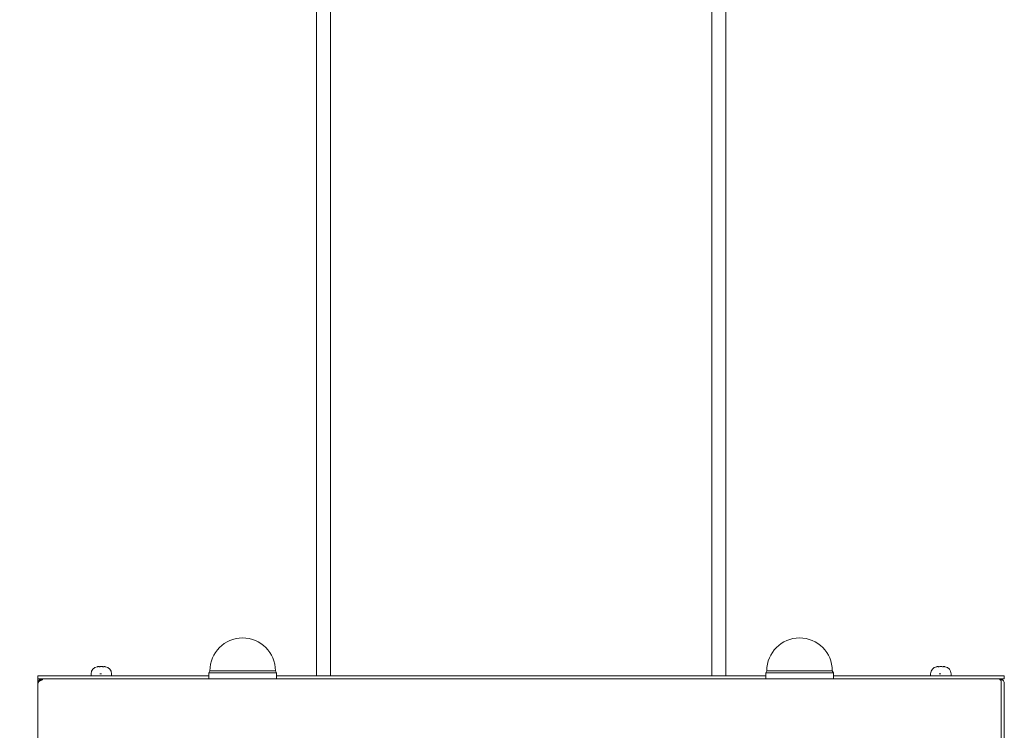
# Model space of a CAD drawing. Header units: millimetres. Extents: x 25069 to 61396, y 8621 to 21558.
# Tile 135 of 256: x 35600 to 36081, y 10510 to 10857. Entities that reach past the tile are written whole.
import ezdxf

# ---------------------------------------------------------------- set-up
doc = ezdxf.new("R2010")
doc.units = ezdxf.units.MM
doc.layers.add('200', color=7, linetype='Continuous', true_color=0xffffff)
doc.layers.add('dim', color=84, linetype='Continuous', lineweight=9)
doc.dimstyles.get("Standard").update_dxf_attribs({"dimtxt": 15, "dimasz": 5, "dimexe": 8, "dimexo": 5, "dimgap": 3, "dimtad": 0, "dimzin": 0, "dimdsep": 46, "dimtxsty": 'Standard', "dimblk": 'CLOSEDBLANK', "dimcen": 2, "dimclrd": 4, "dimclre": 3, "dimadec": 0, "dimazin": 0, "dimtfac": 1, "dimtofl": 0, "dimtmove": 0, "dimatfit": 3, "dimldrblk": 'CLOSEDBLANK', "dimfxl": 0, "dimtolj": 1, "dimtzin": 0, "dimarcsym": 0})

# ---------------------------------------------------------------- blocks, each defined once
blk = doc.blocks.new('_ClosedBlank')
at = {"color": 0, "linetype": 'ByBlock', "lineweight": -2}
for p, q in [((-1, 0.167), (0, 0)), ((-1, 0.167), (-1, -0.167)), ((0, 0), (-1, -0.167))]:
    blk.add_line(p, q, dxfattribs=at)
blk = doc.blocks.new('*D11')
at = {"layer": 'Defpoints', "color": 0, "lineweight": 18}
for p in [(34523.5, 12522.45), (35658.12, 12522.45), (35154.77, 9273.25)]:
    blk.add_point(p, dxfattribs=at)
at = {"layer": 'dim', "color": 3, "lineweight": -2}
for p, q in [((35638.12, 12522.45), (34503.5, 12522.45)), ((35134.77, 9273.25), (34503.5, 9273.25))]:
    blk.add_line(p, q, dxfattribs=at)
at = {"layer": 'dim', "color": 4, "lineweight": -3}
for p, q in [((34523.5, 12512.45), (34523.5, 11219.51)), ((34523.5, 9283.25), (34523.5, 10576.18))]:
    blk.add_line(p, q, dxfattribs=at)
at = {"layer": 'dim', "color": 4, "lineweight": -3, "xscale": 10, "yscale": 10, "zscale": 10}
for p, rotation in [((34523.5, 12522.45), 90), ((34523.5, 9273.25), 270)]:
    blk.add_blockref('_ClosedBlank', p, dxfattribs=dict(at, rotation=rotation))
at = {"layer": 'dim', "color": 0, "lineweight": 18, "insert": (34523.5, 10897.85), "char_height": 100, "attachment_point": 5, "rotation": 90}
blk.add_mtext('\\A1;3249.20', dxfattribs=at)
blk = doc.blocks.new('*D27')
at = {"layer": 'Defpoints', "color": 0, "lineweight": 18}
for p in [(34838.79, 11467.68), (35624.27, 11467.68), (35154.77, 9273.25)]:
    blk.add_point(p, dxfattribs=at)
at = {"layer": 'dim', "color": 3, "lineweight": -2}
for p, q in [((35604.27, 11467.68), (34818.79, 11467.68)), ((35134.77, 9273.25), (34818.79, 9273.25))]:
    blk.add_line(p, q, dxfattribs=at)
at = {"layer": 'dim', "color": 4, "lineweight": -3}
for p, q in [((34838.79, 11457.68), (34838.79, 10683.79)), ((34838.79, 9283.25), (34838.79, 10057.13))]:
    blk.add_line(p, q, dxfattribs=at)
at = {"layer": 'dim', "color": 4, "lineweight": -3, "xscale": 10, "yscale": 10, "zscale": 10}
for p, rotation in [((34838.79, 11467.68), 90), ((34838.79, 9273.25), 270)]:
    blk.add_blockref('_ClosedBlank', p, dxfattribs=dict(at, rotation=rotation))
at = {"layer": 'dim', "color": 0, "lineweight": 18, "insert": (34838.79, 10370.46), "char_height": 100, "attachment_point": 5, "rotation": 90}
blk.add_mtext('\\A1;2194.43', dxfattribs=at)

msp = doc.modelspace()

# ---------------------------------------------------------------- linework, layer by layer
at = {"layer": '200', "color": 7, "linetype": 'Continuous', "lineweight": 18}
for p, q in [((35744.77, 11231.747), (35744.77, 10536.157)), ((35751.648, 10536.157), (35751.648, 11231.747)), ((35937.893, 11231.747), (35937.893, 10536.16)), ((35944.77, 11231.747), (35944.77, 10536.16)), ((35634.77, 10537.147), (35634.77, 10536.147)), ((35644.77, 10536.147), (35644.77, 10537.147)), ((35692.77, 10538.647), (35692.27, 10537.647)), ((35725.27, 10537.647), (35692.27, 10537.647)), ((35692.27, 10537.647), (35692.27, 10534.647)), ((35724.77, 10538.647), (35692.77, 10538.647)), ((35725.27, 10537.647), (35724.77, 10538.647)), ((35725.27, 10534.647), (35725.27, 10537.647)), ((35964.77, 10538.647), (35964.27, 10537.647)), ((35997.27, 10537.647), (35964.27, 10537.647)), ((35964.27, 10537.647), (35964.27, 10534.647)), ((35996.77, 10538.647), (35964.77, 10538.647)), ((35997.27, 10537.647), (35996.77, 10538.647)), ((35997.27, 10534.647), (35997.27, 10537.647)), ((36044.77, 10537.147), (36044.77, 10536.147)), ((36054.77, 10536.147), (36054.77, 10537.147)), ((35608.77, 10536.147), (35692.278, 10536.147)), ((35608.77, 10534.647), (35608.77, 10536.147)), ((35608.77, 10533.147), (35608.77, 10534.647)), ((35608.77, 10534.647), (35610.976, 10534.647)), ((35608.77, 10533.147), (35608.885, 10533.147)), ((35608.77, 10532.447), (35608.77, 10532.109)), ((35608.77, 10532.109), (35608.77, 10261.128)), ((35610.97, 10534.647), (35610.97, 10534.143)), ((36078.57, 10534.647), (35610.97, 10534.647)), ((35725.273, 10536.147), (35964.268, 10536.147)), ((35997.263, 10536.147), (36080.77, 10536.147)), ((36079.27, 10534.647), (36078.57, 10534.647)), ((36078.57, 10534.647), (36078.57, 10534.143)), ((36079.17, 10534.02), (36079.17, 10262.47)), ((36079.17, 10532.254), (36079.27, 10532.354)), ((36079.266, 10534.647), (36080.77, 10534.647)), ((36079.27, 10534.647), (36079.27, 10534.533)), ((36079.27, 10534.533), (36079.27, 10261.759)), ((36080.77, 10534.647), (36080.77, 10536.147)), ((36080.77, 10260.776), (36080.77, 10532.447)), ((36079.27, 10531.447), (36079.17, 10531.447))]:
    msp.add_line(p, q, dxfattribs=at)
at = {"layer": '200', "color": 7, "linetype": 'Continuous', "lineweight": 13}
msp.add_line((36078.57, 10534.647), (35610.97, 10534.647), dxfattribs=at)
at = {"layer": '200', "color": 7, "linetype": 'Continuous', "lineweight": 18}
for centre, radius, start, end in [((35708.77, 10538.647), 16, 0, 180), ((35980.77, 10538.647), 16, 0, 180), ((35638.27, 10537.147), 3.5, 98.50019, 180), ((35641.27, 10537.147), 3.5, 0, 81.46866), ((36048.27, 10537.147), 3.5, 98.50019, 180), ((36051.27, 10537.147), 3.5, 0, 81.46866), ((36078.57, 10532.447), 2.2, 0, 71.447)]:
    msp.add_arc(centre, radius, start, end, dxfattribs=at)
for points, knots in [([(35637.75, 10540.608), (35637.834, 10540.621), (35637.918, 10540.628), (35638.044, 10540.635), (35638.087, 10540.636), (35638.171, 10540.638), (35638.255, 10540.639), (35638.339, 10540.638), (35638.423, 10540.636), (35638.465, 10540.635), (35638.592, 10540.628), (35638.676, 10540.621), (35638.76, 10540.608)], [0, 0, 0, 0, 0.25, 0.25, 0.375, 0.375, 0.5, 0.625, 0.625, 0.75, 0.75, 1, 1, 1, 1]), ([(35638.76, 10540.608), (35638.928, 10540.621), (35639.097, 10540.628), (35639.349, 10540.635), (35639.434, 10540.636), (35639.602, 10540.638), (35639.77, 10540.639), (35639.939, 10540.638), (35640.107, 10540.636), (35640.191, 10540.635), (35640.444, 10540.628), (35640.612, 10540.621), (35640.781, 10540.608)], [0, 0, 0, 0, 0.25, 0.25, 0.375, 0.375, 0.5, 0.625, 0.625, 0.75, 0.75, 1, 1, 1, 1]), ([(35640.781, 10540.608), (35640.865, 10540.621), (35640.949, 10540.628), (35641.075, 10540.635), (35641.118, 10540.636), (35641.202, 10540.638), (35641.286, 10540.639), (35641.37, 10540.638), (35641.454, 10540.636), (35641.496, 10540.635), (35641.623, 10540.628), (35641.707, 10540.621), (35641.791, 10540.608)], [0, 0, 0, 0, 0.25, 0.25, 0.375, 0.375, 0.5, 0.625, 0.625, 0.75, 0.75, 1, 1, 1, 1]), ([(36047.75, 10540.608), (36047.834, 10540.621), (36047.918, 10540.628), (36048.044, 10540.635), (36048.087, 10540.636), (36048.171, 10540.638), (36048.255, 10540.639), (36048.339, 10540.638), (36048.423, 10540.636), (36048.465, 10540.635), (36048.592, 10540.628), (36048.676, 10540.621), (36048.76, 10540.608)], [0, 0, 0, 0, 0.25, 0.25, 0.375, 0.375, 0.5, 0.625, 0.625, 0.75, 0.75, 1, 1, 1, 1]), ([(36048.76, 10540.608), (36048.928, 10540.621), (36049.097, 10540.628), (36049.349, 10540.635), (36049.434, 10540.636), (36049.602, 10540.638), (36049.77, 10540.639), (36049.939, 10540.638), (36050.107, 10540.636), (36050.191, 10540.635), (36050.444, 10540.628), (36050.612, 10540.621), (36050.781, 10540.608)], [0, 0, 0, 0, 0.25, 0.25, 0.375, 0.375, 0.5, 0.625, 0.625, 0.75, 0.75, 1, 1, 1, 1]), ([(36050.781, 10540.608), (36050.865, 10540.621), (36050.949, 10540.628), (36051.075, 10540.635), (36051.118, 10540.636), (36051.202, 10540.638), (36051.286, 10540.639), (36051.37, 10540.638), (36051.454, 10540.636), (36051.496, 10540.635), (36051.623, 10540.628), (36051.707, 10540.621), (36051.791, 10540.608)], [0, 0, 0, 0, 0.25, 0.25, 0.375, 0.375, 0.5, 0.625, 0.625, 0.75, 0.75, 1, 1, 1, 1]), ([(35610.97, 10534.647), (35610.899, 10534.647), (35610.827, 10534.644), (35610.72, 10534.633), (35610.684, 10534.629), (35610.613, 10534.618), (35610.577, 10534.612), (35610.47, 10534.591), (35610.33, 10534.556), (35610.195, 10534.507), (35610.063, 10534.453), (35609.998, 10534.422), (35609.902, 10534.371), (35609.87, 10534.353), (35609.808, 10534.316), (35609.778, 10534.296), (35609.628, 10534.196), (35609.517, 10534.105), (35609.39, 10533.978), (35609.352, 10533.939), (35609.317, 10533.898), (35609.293, 10533.871), (35609.281, 10533.857), (35609.224, 10533.787), (35609.181, 10533.729), (35609.061, 10533.55), (35608.993, 10533.423), (35608.931, 10533.273), (35608.924, 10533.256), (35608.911, 10533.222), (35608.905, 10533.205), (35608.887, 10533.154), (35608.875, 10533.12), (35608.844, 10533.016), (35608.809, 10532.877), (35608.778, 10532.664), (35608.77, 10532.52), (35608.77, 10532.447)], [0, 0, 0, 0, 0.0625, 0.0625, 0.09375, 0.09375, 0.125, 0.125, 0.1875, 0.25, 0.25, 0.3125, 0.3125, 0.34375, 0.34375, 0.375, 0.375, 0.5, 0.5, 0.53125, 0.546875, 0.546875, 0.5625, 0.5625, 0.625, 0.625, 0.75, 0.75, 0.765625, 0.765625, 0.78125, 0.78125, 0.8125, 0.8125, 0.875, 0.9375, 1, 1, 1, 1]), ([(35608.77, 10532.109), (35608.77, 10532.171), (35608.774, 10532.233), (35608.784, 10532.327), (35608.789, 10532.358), (35608.799, 10532.42), (35608.806, 10532.451), (35608.827, 10532.544), (35608.862, 10532.666), (35608.91, 10532.784), (35608.965, 10532.9), (35608.996, 10532.958), (35609.047, 10533.042), (35609.065, 10533.07), (35609.102, 10533.125), (35609.122, 10533.152), (35609.222, 10533.285), (35609.313, 10533.385), (35609.44, 10533.5), (35609.479, 10533.534), (35609.52, 10533.567), (35609.547, 10533.589), (35609.561, 10533.6), (35609.631, 10533.653), (35609.689, 10533.693), (35609.868, 10533.807), (35609.995, 10533.873), (35610.145, 10533.937), (35610.162, 10533.944), (35610.196, 10533.957), (35610.213, 10533.964), (35610.264, 10533.983), (35610.298, 10533.996), (35610.402, 10534.031), (35610.541, 10534.071), (35610.754, 10534.117), (35610.898, 10534.136), (35610.97, 10534.143)], [0, 0, 0, 0, 0.0625, 0.0625, 0.09375, 0.09375, 0.125, 0.125, 0.1875, 0.25, 0.25, 0.3125, 0.3125, 0.34375, 0.34375, 0.375, 0.375, 0.5, 0.5, 0.53125, 0.546875, 0.546875, 0.5625, 0.5625, 0.625, 0.625, 0.75, 0.75, 0.765625, 0.765625, 0.78125, 0.78125, 0.8125, 0.8125, 0.875, 0.9375, 1, 1, 1, 1]), ([(36079.27, 10534.533), (36079.157, 10534.571), (36079.041, 10534.6), (36078.808, 10534.638), (36078.69, 10534.647), (36078.57, 10534.647)], [0, 0, 0, 0, 0.5, 0.5, 1, 1, 1, 1]), ([(36078.57, 10534.143), (36078.671, 10534.134), (36078.771, 10534.119), (36078.897, 10534.093), (36078.922, 10534.087), (36078.973, 10534.075), (36079.047, 10534.057), (36079.121, 10534.035), (36079.17, 10534.02)], [0, 0, 0, 0, 0.5, 0.5, 0.625, 0.625, 0.75, 1, 1, 1, 1]), ([(36079.27, 10532.447), (36079.27, 10532.494), (36079.266, 10532.539), (36079.253, 10532.606), (36079.247, 10532.628), (36079.237, 10532.661), (36079.233, 10532.672), (36079.226, 10532.694), (36079.222, 10532.705), (36079.206, 10532.741), (36079.194, 10532.767), (36079.18, 10532.791)], [0, 0, 0, 0, 0.3828662, 0.3828662, 0.5742993, 0.5742993, 0.6700159, 0.6700159, 0.7657324, 0.7657324, 1, 1, 1, 1])]:
    msp.add_open_spline(points, degree=3, knots=knots, dxfattribs=at)
for points in [[(35639.182, 10537.047), (35639.048, 10537.047), (35638.966, 10537.047)], [(35639.482, 10537.047), (35639.316, 10537.047), (35639.182, 10537.047)], [(35639.763, 10537.047), (35639.648, 10537.047), (35639.482, 10537.047)], [(36049.182, 10537.047), (36049.048, 10537.047), (36048.966, 10537.047)], [(36049.482, 10537.047), (36049.316, 10537.047), (36049.182, 10537.047)], [(36049.763, 10537.047), (36049.648, 10537.047), (36049.482, 10537.047)]]:
    msp.add_open_spline(points, degree=2, dxfattribs=at)

# ---------------------------------------------------------------- dimensions: what is measured, and where the dimension line sits
at = {"layer": 'dim', "lineweight": 18}
for base, p2, picture, middle in [((34523.5, 12522.447), (35658.118, 12522.447), '*D11', (34523.5, 10897.847)), ((34838.794, 11467.675), (35624.27, 11467.675), '*D27', (34838.794, 10370.461))]:
    dim = msp.add_linear_dim(base=base, p1=(35154.77, 9273.247), p2=p2, angle=90, dimstyle='Standard', override={"dimscale": 2, "dimtxt": 50, "dimexe": 10, "dimexo": 10, "dimgap": 15, "dimlwd": 65533}, dxfattribs=at)
    dim.commit()
    dim.dimension.update_dxf_attribs({"geometry": picture, "text_midpoint": middle, "dimtype": 160})

doc.saveas('drawing.dxf')
